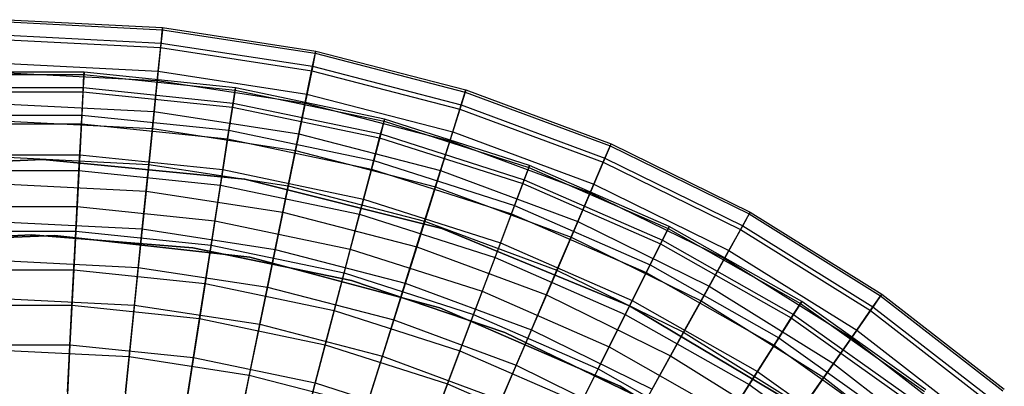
# Model space of a CAD drawing. Extents: x 0.1 to 16.1, y -7 to 7.
# Tile 106 of 108: x 8.1 to 10.1, y 2.3 to 3. Entities that reach past the tile are written whole.
import ezdxf

# ---------------------------------------------------------------- set-up
doc = ezdxf.new("R2010")
doc.units = 0
doc.header["$LTSCALE"] = 2.54
doc.layers.get('0').update_dxf_attribs({"color": 13, "linetype": 'CONTINUOUS'})

# ---------------------------------------------------------------- blocks, each defined once
blk = doc.blocks.new('DROPS_WOOD_C_PM_STL')
at = {"color": 0}
for p, q in [((8.08, 3.025, 5.1881), (8.386, 3.0095, 5.1881)), ((8.08, 3.025, 5.1881), (8.386, 3.0095, 5.1881)), ((8.08, 3.0206, 4.8891), (8.3856, 3.0051, 4.8891)), ((8.08, 3.0206, 4.8891), (8.3856, 3.0051, 4.8891)), ((8.3856, 3.0051, 4.8891), (8.382, 2.9701, 4.5921)), ((8.3856, 3.0051, 4.8891), (8.382, 2.9701, 4.5921)), ((8.3829, 2.9788, 5.5238), (8.386, 3.0095, 5.1881)), ((8.3829, 2.9788, 5.5238), (8.386, 3.0095, 5.1881)), ((8.386, 3.0095, 5.1881), (8.3856, 3.0051, 4.8891)), ((8.386, 3.0095, 5.1881), (8.3856, 3.0051, 4.8891)), ((8.3856, 3.0051, 4.8891), (8.688, 2.9588, 4.8891)), ((8.3856, 3.0051, 4.8891), (8.688, 2.9588, 4.8891)), ((8.386, 3.0095, 5.1881), (8.6889, 2.9631, 5.1881)), ((8.386, 3.0095, 5.1881), (8.6889, 2.9631, 5.1881)), ((8.08, 2.9942, 5.5238), (8.3829, 2.9788, 5.5238)), ((8.08, 2.9942, 5.5238), (8.3829, 2.9788, 5.5238)), ((8.08, 2.9854, 4.5921), (8.382, 2.9701, 4.5921)), ((8.08, 2.9854, 4.5921), (8.382, 2.9701, 4.5921)), ((8.382, 2.9701, 4.5921), (8.3754, 2.9048, 4.3004)), ((8.382, 2.9701, 4.5921), (8.3754, 2.9048, 4.3004)), ((8.3773, 2.9233, 5.8561), (8.3829, 2.9788, 5.5238)), ((8.3773, 2.9233, 5.8561), (8.3829, 2.9788, 5.5238)), ((8.382, 2.9701, 4.5921), (8.681, 2.9243, 4.5921)), ((8.382, 2.9701, 4.5921), (8.681, 2.9243, 4.5921)), ((8.3829, 2.9788, 5.5238), (8.6827, 2.9329, 5.5238)), ((8.3829, 2.9788, 5.5238), (8.6827, 2.9329, 5.5238)), ((8.6827, 2.9329, 5.5238), (8.6889, 2.9631, 5.1881)), ((8.6827, 2.9329, 5.5238), (8.6889, 2.9631, 5.1881)), ((8.6889, 2.9631, 5.1881), (8.688, 2.9588, 4.8891)), ((8.6889, 2.9631, 5.1881), (8.688, 2.9588, 4.8891)), ((8.6889, 2.9631, 5.1881), (8.9856, 2.8863, 5.1881)), ((8.6889, 2.9631, 5.1881), (8.9856, 2.8863, 5.1881)), ((8.688, 2.9588, 4.8891), (8.681, 2.9243, 4.5921)), ((8.688, 2.9588, 4.8891), (8.681, 2.9243, 4.5921)), ((8.688, 2.9588, 4.8891), (8.9843, 2.8821, 4.8891)), ((8.688, 2.9588, 4.8891), (8.9843, 2.8821, 4.8891)), ((8.2306, 2.9212, 5.1836), (7.9294, 2.9212, 5.1836)), ((8.2306, 2.9212, 5.1836), (7.9294, 2.9212, 5.1836)), ((8.08, 2.9384, 5.8561), (8.3773, 2.9233, 5.8561)), ((8.08, 2.9384, 5.8561), (8.3773, 2.9233, 5.8561)), ((8.2306, 2.9212, 5.1836), (8.229, 2.8911, 5.5117)), ((8.2306, 2.9212, 5.1836), (8.229, 2.8911, 5.5117)), ((8.2304, 2.9169, 4.8947), (8.2306, 2.9212, 5.1836)), ((8.2304, 2.9169, 4.8947), (8.2306, 2.9212, 5.1836)), ((8.5301, 2.8903, 5.1836), (8.2306, 2.9212, 5.1836)), ((8.5301, 2.8903, 5.1836), (8.2306, 2.9212, 5.1836)), ((8.3691, 2.8433, 6.1834), (8.3773, 2.9233, 5.8561)), ((8.3691, 2.8433, 6.1834), (8.3773, 2.9233, 5.8561)), ((8.3773, 2.9233, 5.8561), (8.6715, 2.8782, 5.8561)), ((8.3773, 2.9233, 5.8561), (8.6715, 2.8782, 5.8561)), ((8.681, 2.9243, 4.5921), (8.6677, 2.86, 4.3004)), ((8.681, 2.9243, 4.5921), (8.6677, 2.86, 4.3004)), ((8.6715, 2.8782, 5.8561), (8.6827, 2.9329, 5.5238)), ((8.6715, 2.8782, 5.8561), (8.6827, 2.9329, 5.5238)), ((8.681, 2.9243, 4.5921), (8.9737, 2.8485, 4.5921)), ((8.681, 2.9243, 4.5921), (8.9737, 2.8485, 4.5921)), ((8.6827, 2.9329, 5.5238), (8.9763, 2.8569, 5.5238)), ((8.6827, 2.9329, 5.5238), (8.9763, 2.8569, 5.5238)), ((7.9296, 2.9169, 4.8947), (8.2304, 2.9169, 4.8947)), ((7.9296, 2.9169, 4.8947), (8.2304, 2.9169, 4.8947)), ((8.08, 2.9198, 4.3004), (8.3754, 2.9048, 4.3004)), ((8.08, 2.9198, 4.3004), (8.3754, 2.9048, 4.3004)), ((8.2286, 2.8828, 4.6077), (8.2304, 2.9169, 4.8947)), ((8.2286, 2.8828, 4.6077), (8.2304, 2.9169, 4.8947)), ((8.2304, 2.9169, 4.8947), (8.5295, 2.886, 4.8947)), ((8.2304, 2.9169, 4.8947), (8.5295, 2.886, 4.8947)), ((8.3754, 2.9048, 4.3004), (8.3657, 2.8099, 4.0169)), ((8.3754, 2.9048, 4.3004), (8.3657, 2.8099, 4.0169)), ((8.3754, 2.9048, 4.3004), (8.6677, 2.86, 4.3004)), ((8.3754, 2.9048, 4.3004), (8.6677, 2.86, 4.3004)), ((7.931, 2.8911, 5.5117), (8.229, 2.8911, 5.5117)), ((7.931, 2.8911, 5.5117), (8.229, 2.8911, 5.5117)), ((7.9314, 2.8828, 4.6077), (8.2286, 2.8828, 4.6077)), ((7.9314, 2.8828, 4.6077), (8.2286, 2.8828, 4.6077)), ((8.2253, 2.8193, 4.3258), (8.2286, 2.8828, 4.6077)), ((8.2253, 2.8193, 4.3258), (8.2286, 2.8828, 4.6077)), ((8.229, 2.8911, 5.5117), (8.2262, 2.8366, 5.8366)), ((8.229, 2.8911, 5.5117), (8.2262, 2.8366, 5.8366)), ((8.2286, 2.8828, 4.6077), (8.5242, 2.8522, 4.6077)), ((8.2286, 2.8828, 4.6077), (8.5242, 2.8522, 4.6077)), ((8.229, 2.8911, 5.5117), (8.5255, 2.8604, 5.5117)), ((8.229, 2.8911, 5.5117), (8.5255, 2.8604, 5.5117)), ((8.5242, 2.8522, 4.6077), (8.5295, 2.886, 4.8947)), ((8.5242, 2.8522, 4.6077), (8.5295, 2.886, 4.8947)), ((8.5301, 2.8903, 5.1836), (8.5255, 2.8604, 5.5117)), ((8.5301, 2.8903, 5.1836), (8.5255, 2.8604, 5.5117)), ((8.5295, 2.886, 4.8947), (8.5301, 2.8903, 5.1836)), ((8.5295, 2.886, 4.8947), (8.5301, 2.8903, 5.1836)), ((8.5295, 2.886, 4.8947), (8.8238, 2.8245, 4.8947)), ((8.5295, 2.886, 4.8947), (8.8238, 2.8245, 4.8947)), ((8.8249, 2.8287, 5.1836), (8.5301, 2.8903, 5.1836)), ((8.8249, 2.8287, 5.1836), (8.5301, 2.8903, 5.1836)), ((8.9843, 2.8821, 4.8891), (8.9737, 2.8485, 4.5921)), ((8.9843, 2.8821, 4.8891), (8.9737, 2.8485, 4.5921)), ((8.9763, 2.8569, 5.5238), (8.9856, 2.8863, 5.1881)), ((8.9763, 2.8569, 5.5238), (8.9856, 2.8863, 5.1881)), ((8.9856, 2.8863, 5.1881), (8.9843, 2.8821, 4.8891)), ((8.9856, 2.8863, 5.1881), (8.9843, 2.8821, 4.8891)), ((8.9843, 2.8821, 4.8891), (9.2712, 2.7758, 4.8891)), ((8.9843, 2.8821, 4.8891), (9.2712, 2.7758, 4.8891)), ((8.9856, 2.8863, 5.1881), (9.2729, 2.7798, 5.1881)), ((8.9856, 2.8863, 5.1881), (9.2729, 2.7798, 5.1881)), ((8.6553, 2.7994, 6.1834), (8.6715, 2.8782, 5.8561)), ((8.6553, 2.7994, 6.1834), (8.6715, 2.8782, 5.8561)), ((8.6715, 2.8782, 5.8561), (8.9596, 2.8036, 5.8561)), ((8.6715, 2.8782, 5.8561), (8.9596, 2.8036, 5.8561)), ((8.08, 2.8579, 6.1834), (8.3691, 2.8433, 6.1834)), ((8.08, 2.8579, 6.1834), (8.3691, 2.8433, 6.1834)), ((8.3585, 2.7391, 6.5038), (8.3691, 2.8433, 6.1834)), ((8.3585, 2.7391, 6.5038), (8.3691, 2.8433, 6.1834)), ((8.3691, 2.8433, 6.1834), (8.6553, 2.7994, 6.1834)), ((8.3691, 2.8433, 6.1834), (8.6553, 2.7994, 6.1834)), ((8.5144, 2.7894, 4.3258), (8.5242, 2.8522, 4.6077)), ((8.5144, 2.7894, 4.3258), (8.5242, 2.8522, 4.6077)), ((8.5255, 2.8604, 5.5117), (8.5171, 2.8065, 5.8366)), ((8.5255, 2.8604, 5.5117), (8.5171, 2.8065, 5.8366)), ((8.5242, 2.8522, 4.6077), (8.8151, 2.7915, 4.6077)), ((8.5242, 2.8522, 4.6077), (8.8151, 2.7915, 4.6077)), ((8.5255, 2.8604, 5.5117), (8.8173, 2.7995, 5.5117)), ((8.5255, 2.8604, 5.5117), (8.8173, 2.7995, 5.5117)), ((8.6677, 2.86, 4.3004), (8.6485, 2.7666, 4.0169)), ((8.6677, 2.86, 4.3004), (8.6485, 2.7666, 4.0169)), ((8.6677, 2.86, 4.3004), (8.9541, 2.7859, 4.3004)), ((8.6677, 2.86, 4.3004), (8.9541, 2.7859, 4.3004)), ((8.9737, 2.8485, 4.5921), (8.9541, 2.7859, 4.3004)), ((8.9737, 2.8485, 4.5921), (8.9541, 2.7859, 4.3004)), ((8.9596, 2.8036, 5.8561), (8.9763, 2.8569, 5.5238)), ((8.9596, 2.8036, 5.8561), (8.9763, 2.8569, 5.5238)), ((8.9737, 2.8485, 4.5921), (9.2573, 2.7435, 4.5921)), ((8.9737, 2.8485, 4.5921), (9.2573, 2.7435, 4.5921)), ((8.9763, 2.8569, 5.5238), (9.2608, 2.7515, 5.5238)), ((8.9763, 2.8569, 5.5238), (9.2608, 2.7515, 5.5238)), ((7.9338, 2.8366, 5.8366), (8.2262, 2.8366, 5.8366)), ((7.9338, 2.8366, 5.8366), (8.2262, 2.8366, 5.8366)), ((8.08, 2.8244, 4.0169), (8.3657, 2.8099, 4.0169)), ((8.08, 2.8244, 4.0169), (8.3657, 2.8099, 4.0169)), ((8.2262, 2.8366, 5.8366), (8.2222, 2.758, 6.1565)), ((8.2262, 2.8366, 5.8366), (8.2222, 2.758, 6.1565)), ((8.2262, 2.8366, 5.8366), (8.5171, 2.8065, 5.8366)), ((8.2262, 2.8366, 5.8366), (8.5171, 2.8065, 5.8366)), ((8.8151, 2.7915, 4.6077), (8.8238, 2.8245, 4.8947)), ((8.8151, 2.7915, 4.6077), (8.8238, 2.8245, 4.8947)), ((8.8249, 2.8287, 5.1836), (8.8173, 2.7995, 5.5117)), ((8.8249, 2.8287, 5.1836), (8.8173, 2.7995, 5.5117)), ((8.8238, 2.8245, 4.8947), (8.8249, 2.8287, 5.1836)), ((8.8238, 2.8245, 4.8947), (8.8249, 2.8287, 5.1836)), ((8.8238, 2.8245, 4.8947), (9.1103, 2.733, 4.8947)), ((8.8238, 2.8245, 4.8947), (9.1103, 2.733, 4.8947)), ((9.1118, 2.7371, 5.1836), (8.8249, 2.8287, 5.1836)), ((9.1118, 2.7371, 5.1836), (8.8249, 2.8287, 5.1836)), ((7.9347, 2.8193, 4.3258), (8.2253, 2.8193, 4.3258)), ((7.9347, 2.8193, 4.3258), (8.2253, 2.8193, 4.3258)), ((8.2206, 2.7271, 4.052), (8.2253, 2.8193, 4.3258)), ((8.2206, 2.7271, 4.052), (8.2253, 2.8193, 4.3258)), ((8.2253, 2.8193, 4.3258), (8.5144, 2.7894, 4.3258)), ((8.2253, 2.8193, 4.3258), (8.5144, 2.7894, 4.3258)), ((8.3657, 2.8099, 4.0169), (8.3532, 2.6864, 3.7448)), ((8.3657, 2.8099, 4.0169), (8.3532, 2.6864, 3.7448)), ((8.3657, 2.8099, 4.0169), (8.6485, 2.7666, 4.0169)), ((8.3657, 2.8099, 4.0169), (8.6485, 2.7666, 4.0169)), ((8.5171, 2.8065, 5.8366), (8.505, 2.7287, 6.1565)), ((8.5171, 2.8065, 5.8366), (8.505, 2.7287, 6.1565)), ((8.5171, 2.8065, 5.8366), (8.8034, 2.7467, 5.8366)), ((8.5171, 2.8065, 5.8366), (8.8034, 2.7467, 5.8366)), ((8.5002, 2.6982, 4.052), (8.5144, 2.7894, 4.3258)), ((8.5002, 2.6982, 4.052), (8.5144, 2.7894, 4.3258)), ((8.5144, 2.7894, 4.3258), (8.799, 2.73, 4.3258)), ((8.5144, 2.7894, 4.3258), (8.799, 2.73, 4.3258)), ((8.6342, 2.6969, 6.5038), (8.6553, 2.7994, 6.1834)), ((8.6342, 2.6969, 6.5038), (8.6553, 2.7994, 6.1834)), ((8.6553, 2.7994, 6.1834), (8.9356, 2.7269, 6.1834)), ((8.6553, 2.7994, 6.1834), (8.9356, 2.7269, 6.1834)), ((8.799, 2.73, 4.3258), (8.8151, 2.7915, 4.6077)), ((8.799, 2.73, 4.3258), (8.8151, 2.7915, 4.6077)), ((8.8173, 2.7995, 5.5117), (8.8034, 2.7467, 5.8366)), ((8.8173, 2.7995, 5.5117), (8.8034, 2.7467, 5.8366)), ((8.8151, 2.7915, 4.6077), (9.0983, 2.7011, 4.6077)), ((8.8151, 2.7915, 4.6077), (9.0983, 2.7011, 4.6077)), ((8.8173, 2.7995, 5.5117), (9.1012, 2.7088, 5.5117)), ((8.8173, 2.7995, 5.5117), (9.1012, 2.7088, 5.5117)), ((8.9541, 2.7859, 4.3004), (8.9255, 2.6949, 4.0169)), ((8.9541, 2.7859, 4.3004), (8.9255, 2.6949, 4.0169)), ((8.9356, 2.7269, 6.1834), (8.9596, 2.8036, 5.8561)), ((8.9356, 2.7269, 6.1834), (8.9596, 2.8036, 5.8561)), ((8.9541, 2.7859, 4.3004), (9.2314, 2.6832, 4.3004)), ((8.9541, 2.7859, 4.3004), (9.2314, 2.6832, 4.3004)), ((8.9596, 2.8036, 5.8561), (9.2388, 2.7003, 5.8561)), ((8.9596, 2.8036, 5.8561), (9.2388, 2.7003, 5.8561)), ((8.6485, 2.7666, 4.0169), (8.6236, 2.645, 3.7448)), ((8.6485, 2.7666, 4.0169), (8.6236, 2.645, 3.7448)), ((8.6485, 2.7666, 4.0169), (8.9255, 2.6949, 4.0169)), ((8.6485, 2.7666, 4.0169), (8.9255, 2.6949, 4.0169)), ((9.2712, 2.7758, 4.8891), (9.2573, 2.7435, 4.5921)), ((9.2712, 2.7758, 4.8891), (9.2573, 2.7435, 4.5921)), ((9.2608, 2.7515, 5.5238), (9.2729, 2.7798, 5.1881)), ((9.2608, 2.7515, 5.5238), (9.2729, 2.7798, 5.1881)), ((9.2729, 2.7798, 5.1881), (9.2712, 2.7758, 4.8891)), ((9.2729, 2.7798, 5.1881), (9.2712, 2.7758, 4.8891)), ((9.2712, 2.7758, 4.8891), (9.5459, 2.6411, 4.8891)), ((9.2712, 2.7758, 4.8891), (9.5459, 2.6411, 4.8891)), ((9.2729, 2.7798, 5.1881), (9.548, 2.6449, 5.1881)), ((9.2729, 2.7798, 5.1881), (9.548, 2.6449, 5.1881)), ((7.7482, 2.7299, 213.1031), (8.1492, 2.7491, 213.1031)), ((8.1492, 2.7491, 220.7031), (7.7482, 2.7299, 220.7031)), ((7.7482, 2.7299, 213.1031), (8.1492, 2.7491, 213.1031)), ((8.1492, 2.7491, 220.7031), (7.7482, 2.7299, 220.7031)), ((7.9378, 2.758, 6.1565), (8.2222, 2.758, 6.1565)), ((7.9378, 2.758, 6.1565), (8.2222, 2.758, 6.1565)), ((8.08, 2.7533, 6.5038), (8.3585, 2.7391, 6.5038)), ((8.08, 2.7533, 6.5038), (8.3585, 2.7391, 6.5038)), ((8.1492, 2.7491, 213.1031), (8.5487, 2.7098, 213.1031)), ((8.5487, 2.7098, 220.7031), (8.1492, 2.7491, 220.7031)), ((8.1492, 2.7491, 213.1031), (8.5487, 2.7098, 213.1031)), ((8.1492, 2.7491, 213.1031), (8.1492, 2.7491, 220.7031)), ((8.5487, 2.7098, 220.7031), (8.1492, 2.7491, 220.7031)), ((8.1492, 2.7491, 213.1031), (8.1492, 2.7491, 220.7031)), ((8.2222, 2.758, 6.1565), (8.2169, 2.6558, 6.4696)), ((8.2222, 2.758, 6.1565), (8.2169, 2.6558, 6.4696)), ((8.2222, 2.758, 6.1565), (8.505, 2.7287, 6.1565)), ((8.2222, 2.758, 6.1565), (8.505, 2.7287, 6.1565)), ((8.8034, 2.7467, 5.8366), (8.7833, 2.6706, 6.1565)), ((8.8034, 2.7467, 5.8366), (8.7833, 2.6706, 6.1565)), ((8.8034, 2.7467, 5.8366), (9.0819, 2.6577, 5.8366)), ((8.8034, 2.7467, 5.8366), (9.0819, 2.6577, 5.8366)), ((9.2388, 2.7003, 5.8561), (9.2608, 2.7515, 5.5238)), ((9.2388, 2.7003, 5.8561), (9.2608, 2.7515, 5.5238)), ((9.2608, 2.7515, 5.5238), (9.5331, 2.618, 5.5238)), ((9.2608, 2.7515, 5.5238), (9.5331, 2.618, 5.5238)), ((7.9394, 2.7271, 4.052), (8.2206, 2.7271, 4.052)), ((7.9394, 2.7271, 4.052), (8.2206, 2.7271, 4.052)), ((8.2144, 2.6072, 3.7892), (8.2206, 2.7271, 4.052)), ((8.2144, 2.6072, 3.7892), (8.2206, 2.7271, 4.052)), ((8.2206, 2.7271, 4.052), (8.5002, 2.6982, 4.052)), ((8.2206, 2.7271, 4.052), (8.5002, 2.6982, 4.052)), ((8.3456, 2.6115, 6.8155), (8.3585, 2.7391, 6.5038)), ((8.3456, 2.6115, 6.8155), (8.3585, 2.7391, 6.5038)), ((8.3585, 2.7391, 6.5038), (8.6342, 2.6969, 6.5038)), ((8.3585, 2.7391, 6.5038), (8.6342, 2.6969, 6.5038)), ((8.505, 2.7287, 6.1565), (8.4892, 2.6276, 6.4696)), ((8.505, 2.7287, 6.1565), (8.4892, 2.6276, 6.4696)), ((8.505, 2.7287, 6.1565), (8.7833, 2.6706, 6.1565)), ((8.505, 2.7287, 6.1565), (8.7833, 2.6706, 6.1565)), ((8.7754, 2.6407, 4.052), (8.799, 2.73, 4.3258)), ((8.7754, 2.6407, 4.052), (8.799, 2.73, 4.3258)), ((8.799, 2.73, 4.3258), (9.0758, 2.6416, 4.3258)), ((8.799, 2.73, 4.3258), (9.0758, 2.6416, 4.3258)), ((8.9042, 2.627, 6.5038), (8.9356, 2.7269, 6.1834)), ((8.9042, 2.627, 6.5038), (8.9356, 2.7269, 6.1834)), ((8.9356, 2.7269, 6.1834), (9.207, 2.6263, 6.1834)), ((8.9356, 2.7269, 6.1834), (9.207, 2.6263, 6.1834)), ((9.0983, 2.7011, 4.6077), (9.1103, 2.733, 4.8947)), ((9.0983, 2.7011, 4.6077), (9.1103, 2.733, 4.8947)), ((9.1118, 2.7371, 5.1836), (9.1012, 2.7088, 5.5117)), ((9.1118, 2.7371, 5.1836), (9.1012, 2.7088, 5.5117)), ((9.1103, 2.733, 4.8947), (9.1118, 2.7371, 5.1836)), ((9.1103, 2.733, 4.8947), (9.1118, 2.7371, 5.1836)), ((9.1103, 2.733, 4.8947), (9.3859, 2.6126, 4.8947)), ((9.1103, 2.733, 4.8947), (9.3859, 2.6126, 4.8947)), ((9.3878, 2.6165, 5.1836), (9.1118, 2.7371, 5.1836)), ((9.3878, 2.6165, 5.1836), (9.1118, 2.7371, 5.1836)), ((9.2573, 2.7435, 4.5921), (9.2314, 2.6832, 4.3004)), ((9.2573, 2.7435, 4.5921), (9.2314, 2.6832, 4.3004)), ((9.2573, 2.7435, 4.5921), (9.5288, 2.6103, 4.5921)), ((9.2573, 2.7435, 4.5921), (9.5288, 2.6103, 4.5921)), ((8.5487, 2.7098, 213.1031), (8.9383, 2.6126, 213.1031)), ((8.9383, 2.6126, 220.7031), (8.5487, 2.7098, 220.7031)), ((8.5487, 2.7098, 213.1031), (8.9383, 2.6126, 213.1031)), ((8.5487, 2.7098, 213.1031), (8.5487, 2.7098, 220.7031)), ((8.9383, 2.6126, 220.7031), (8.5487, 2.7098, 220.7031)), ((8.5487, 2.7098, 213.1031), (8.5487, 2.7098, 220.7031)), ((9.1012, 2.7088, 5.5117), (9.0819, 2.6577, 5.8366)), ((9.1012, 2.7088, 5.5117), (9.0819, 2.6577, 5.8366)), ((9.1012, 2.7088, 5.5117), (9.3743, 2.5895, 5.5117)), ((9.1012, 2.7088, 5.5117), (9.3743, 2.5895, 5.5117)), ((8.08, 2.7003, 3.7448), (8.3532, 2.6864, 3.7448)), ((8.08, 2.7003, 3.7448), (8.3532, 2.6864, 3.7448)), ((8.4818, 2.5795, 3.7892), (8.5002, 2.6982, 4.052)), ((8.4818, 2.5795, 3.7892), (8.5002, 2.6982, 4.052)), ((8.5002, 2.6982, 4.052), (8.7754, 2.6407, 4.052)), ((8.5002, 2.6982, 4.052), (8.7754, 2.6407, 4.052)), ((8.6084, 2.5712, 6.8155), (8.6342, 2.6969, 6.5038)), ((8.6084, 2.5712, 6.8155), (8.6342, 2.6969, 6.5038)), ((8.6342, 2.6969, 6.5038), (8.9042, 2.627, 6.5038)), ((8.6342, 2.6969, 6.5038), (8.9042, 2.627, 6.5038)), ((8.9255, 2.6949, 4.0169), (8.8884, 2.5764, 3.7448)), ((8.9255, 2.6949, 4.0169), (8.8884, 2.5764, 3.7448)), ((8.9255, 2.6949, 4.0169), (9.1938, 2.5955, 4.0169)), ((8.9255, 2.6949, 4.0169), (9.1938, 2.5955, 4.0169)), ((9.0758, 2.6416, 4.3258), (9.0983, 2.7011, 4.6077)), ((9.0758, 2.6416, 4.3258), (9.0983, 2.7011, 4.6077)), ((9.0983, 2.7011, 4.6077), (9.3706, 2.5821, 4.6077)), ((9.0983, 2.7011, 4.6077), (9.3706, 2.5821, 4.6077)), ((9.207, 2.6263, 6.1834), (9.2388, 2.7003, 5.8561)), ((9.207, 2.6263, 6.1834), (9.2388, 2.7003, 5.8561)), ((9.2388, 2.7003, 5.8561), (9.506, 2.5692, 5.8561)), ((9.2388, 2.7003, 5.8561), (9.506, 2.5692, 5.8561)), ((8.3532, 2.6864, 3.7448), (8.3379, 2.5357, 3.487)), ((8.3532, 2.6864, 3.7448), (8.3379, 2.5357, 3.487)), ((8.3532, 2.6864, 3.7448), (8.6236, 2.645, 3.7448)), ((8.3532, 2.6864, 3.7448), (8.6236, 2.645, 3.7448)), ((8.7833, 2.6706, 6.1565), (8.7572, 2.5716, 6.4696)), ((8.7833, 2.6706, 6.1565), (8.7572, 2.5716, 6.4696)), ((8.7833, 2.6706, 6.1565), (9.0542, 2.5841, 6.1565)), ((8.7833, 2.6706, 6.1565), (9.0542, 2.5841, 6.1565)), ((9.2314, 2.6832, 4.3004), (9.1938, 2.5955, 4.0169)), ((9.2314, 2.6832, 4.3004), (9.1938, 2.5955, 4.0169)), ((9.2314, 2.6832, 4.3004), (9.497, 2.5529, 4.3004)), ((9.2314, 2.6832, 4.3004), (9.497, 2.5529, 4.3004)), ((7.9431, 2.6558, 6.4696), (8.2169, 2.6558, 6.4696)), ((7.9431, 2.6558, 6.4696), (8.2169, 2.6558, 6.4696)), ((8.2169, 2.6558, 6.4696), (8.2104, 2.5305, 6.7742)), ((8.2169, 2.6558, 6.4696), (8.2104, 2.5305, 6.7742)), ((8.2169, 2.6558, 6.4696), (8.4892, 2.6276, 6.4696)), ((8.2169, 2.6558, 6.4696), (8.4892, 2.6276, 6.4696)), ((9.0819, 2.6577, 5.8366), (9.0542, 2.5841, 6.1565)), ((9.0819, 2.6577, 5.8366), (9.0542, 2.5841, 6.1565)), ((9.0819, 2.6577, 5.8366), (9.3499, 2.5406, 5.8366)), ((9.0819, 2.6577, 5.8366), (9.3499, 2.5406, 5.8366)), ((8.6236, 2.645, 3.7448), (8.5931, 2.4966, 3.487)), ((8.6236, 2.645, 3.7448), (8.5931, 2.4966, 3.487)), ((8.6236, 2.645, 3.7448), (8.8884, 2.5764, 3.7448)), ((8.6236, 2.645, 3.7448), (8.8884, 2.5764, 3.7448)), ((8.7449, 2.5246, 3.7892), (8.7754, 2.6407, 4.052)), ((8.7449, 2.5246, 3.7892), (8.7754, 2.6407, 4.052)), ((8.7754, 2.6407, 4.052), (9.0433, 2.5552, 4.052)), ((8.7754, 2.6407, 4.052), (9.0433, 2.5552, 4.052)), ((9.0433, 2.5552, 4.052), (9.0758, 2.6416, 4.3258)), ((9.0433, 2.5552, 4.052), (9.0758, 2.6416, 4.3258)), ((9.0758, 2.6416, 4.3258), (9.3422, 2.5252, 4.3258)), ((9.0758, 2.6416, 4.3258), (9.3422, 2.5252, 4.3258)), ((9.5459, 2.6411, 4.8891), (9.5288, 2.6103, 4.5921)), ((9.5459, 2.6411, 4.8891), (9.5288, 2.6103, 4.5921)), ((9.5331, 2.618, 5.5238), (9.548, 2.6449, 5.1881)), ((9.5331, 2.618, 5.5238), (9.548, 2.6449, 5.1881)), ((9.548, 2.6449, 5.1881), (9.5459, 2.6411, 4.8891)), ((9.548, 2.6449, 5.1881), (9.5459, 2.6411, 4.8891)), ((9.5459, 2.6411, 4.8891), (9.8056, 2.4792, 4.8891)), ((9.5459, 2.6411, 4.8891), (9.8056, 2.4792, 4.8891)), ((9.548, 2.6449, 5.1881), (9.8081, 2.4828, 5.1881)), ((9.548, 2.6449, 5.1881), (9.8081, 2.4828, 5.1881)), ((8.08, 2.625, 6.8155), (8.3456, 2.6115, 6.8155)), ((8.08, 2.625, 6.8155), (8.3456, 2.6115, 6.8155)), ((8.3303, 2.461, 7.1167), (8.3456, 2.6115, 6.8155)), ((8.3303, 2.461, 7.1167), (8.3456, 2.6115, 6.8155)), ((8.3456, 2.6115, 6.8155), (8.6084, 2.5712, 6.8155)), ((8.3456, 2.6115, 6.8155), (8.6084, 2.5712, 6.8155)), ((8.4892, 2.6276, 6.4696), (8.4699, 2.5037, 6.7742)), ((8.4892, 2.6276, 6.4696), (8.4699, 2.5037, 6.7742)), ((8.4892, 2.6276, 6.4696), (8.7572, 2.5716, 6.4696)), ((8.4892, 2.6276, 6.4696), (8.7572, 2.5716, 6.4696)), ((8.8658, 2.5046, 6.8155), (8.9042, 2.627, 6.5038)), ((8.8658, 2.5046, 6.8155), (8.9042, 2.627, 6.5038)), ((8.9042, 2.627, 6.5038), (9.1658, 2.5301, 6.5038)), ((8.9042, 2.627, 6.5038), (9.1658, 2.5301, 6.5038)), ((8.9383, 2.6126, 213.1031), (9.3095, 2.4598, 213.1031)), ((9.3095, 2.4598, 220.7031), (8.9383, 2.6126, 220.7031)), ((8.9383, 2.6126, 213.1031), (9.3095, 2.4598, 213.1031)), ((8.9383, 2.6126, 213.1031), (8.9383, 2.6126, 220.7031)), ((9.3095, 2.4598, 220.7031), (8.9383, 2.6126, 220.7031)), ((8.9383, 2.6126, 213.1031), (8.9383, 2.6126, 220.7031)), ((9.1658, 2.5301, 6.5038), (9.207, 2.6263, 6.1834)), ((9.1658, 2.5301, 6.5038), (9.207, 2.6263, 6.1834)), ((9.207, 2.6263, 6.1834), (9.467, 2.4988, 6.1834)), ((9.207, 2.6263, 6.1834), (9.467, 2.4988, 6.1834)), ((9.3706, 2.5821, 4.6077), (9.3859, 2.6126, 4.8947)), ((9.3706, 2.5821, 4.6077), (9.3859, 2.6126, 4.8947)), ((9.3878, 2.6165, 5.1836), (9.3743, 2.5895, 5.5117)), ((9.3878, 2.6165, 5.1836), (9.3743, 2.5895, 5.5117)), ((9.3859, 2.6126, 4.8947), (9.3878, 2.6165, 5.1836)), ((9.3859, 2.6126, 4.8947), (9.3878, 2.6165, 5.1836)), ((9.3859, 2.6126, 4.8947), (9.6476, 2.4645, 4.8947)), ((9.3859, 2.6126, 4.8947), (9.6476, 2.4645, 4.8947)), ((9.6499, 2.4681, 5.1836), (9.3878, 2.6165, 5.1836)), ((9.6499, 2.4681, 5.1836), (9.3878, 2.6165, 5.1836)), ((9.5288, 2.6103, 4.5921), (9.497, 2.5529, 4.3004)), ((9.5288, 2.6103, 4.5921), (9.497, 2.5529, 4.3004)), ((9.506, 2.5692, 5.8561), (9.5331, 2.618, 5.5238)), ((9.506, 2.5692, 5.8561), (9.5331, 2.618, 5.5238)), ((9.5288, 2.6103, 4.5921), (9.7855, 2.4503, 4.5921)), ((9.5288, 2.6103, 4.5921), (9.7855, 2.4503, 4.5921)), ((9.5331, 2.618, 5.5238), (9.7905, 2.4575, 5.5238)), ((9.5331, 2.618, 5.5238), (9.7905, 2.4575, 5.5238)), ((8.1726, 2.5984, 213.1031), (7.7843, 2.5831, 213.1031)), ((7.7843, 2.5831, 220.7031), (8.1726, 2.5984, 220.7031)), ((7.7843, 2.5831, 220.7031), (8.1726, 2.5984, 220.7031)), ((8.1726, 2.5984, 213.1031), (7.7843, 2.5831, 213.1031)), ((8.1268, 2.5996, 213.3831), (7.807, 2.5856, 213.3831)), ((7.807, 2.5856, 213.3031), (8.1268, 2.5996, 213.3031)), ((8.1268, 2.5996, 213.3831), (7.807, 2.5856, 213.3831)), ((7.807, 2.5856, 213.3031), (8.1268, 2.5996, 213.3031)), ((8.1268, 2.5996, 220.7031), (7.807, 2.5856, 220.7031)), ((7.9456, 2.6072, 3.7892), (8.2144, 2.6072, 3.7892)), ((7.9456, 2.6072, 3.7892), (8.2144, 2.6072, 3.7892)), ((8.4459, 2.5741, 213.3831), (8.1268, 2.5996, 213.3831)), ((8.1268, 2.5996, 213.3031), (8.4459, 2.5741, 213.3031)), ((8.1268, 2.5996, 213.3831), (8.1268, 2.5996, 213.3031)), ((8.4459, 2.5741, 213.3831), (8.1268, 2.5996, 213.3831)), ((8.1268, 2.5996, 213.3031), (8.4459, 2.5741, 213.3031)), ((8.1268, 2.5996, 213.3831), (8.1268, 2.5996, 213.3031)), ((8.4459, 2.5741, 220.7031), (8.1268, 2.5996, 220.7031)), ((8.5588, 2.5555, 213.1031), (8.1726, 2.5984, 213.1031)), ((8.1726, 2.5984, 220.7031), (8.5588, 2.5555, 220.7031)), ((8.1726, 2.5984, 220.7031), (8.5588, 2.5555, 220.7031)), ((8.1726, 2.5984, 220.7031), (8.1726, 2.5984, 213.1031)), ((8.5588, 2.5555, 213.1031), (8.1726, 2.5984, 213.1031)), ((8.1726, 2.5984, 220.7031), (8.1726, 2.5984, 213.1031)), ((8.2068, 2.4608, 3.5402), (8.2144, 2.6072, 3.7892)), ((8.2068, 2.4608, 3.5402), (8.2144, 2.6072, 3.7892)), ((8.2144, 2.6072, 3.7892), (8.4818, 2.5795, 3.7892)), ((8.2144, 2.6072, 3.7892), (8.4818, 2.5795, 3.7892)), ((9.1938, 2.5955, 4.0169), (9.1449, 2.4814, 3.7448)), ((9.1938, 2.5955, 4.0169), (9.1449, 2.4814, 3.7448)), ((9.1938, 2.5955, 4.0169), (9.4507, 2.4695, 4.0169)), ((9.1938, 2.5955, 4.0169), (9.4507, 2.4695, 4.0169)), ((8.7595, 2.5096, 213.3831), (8.4459, 2.5741, 213.3831)), ((8.4459, 2.5741, 213.3031), (8.7595, 2.5096, 213.3031)), ((8.4459, 2.5741, 213.3831), (8.4459, 2.5741, 213.3031)), ((8.7595, 2.5096, 213.3831), (8.4459, 2.5741, 213.3831)), ((8.4459, 2.5741, 213.3031), (8.7595, 2.5096, 213.3031)), ((8.4459, 2.5741, 213.3831), (8.4459, 2.5741, 213.3031)), ((8.7595, 2.5096, 220.7031), (8.4459, 2.5741, 220.7031)), ((8.4592, 2.4347, 3.5402), (8.4818, 2.5795, 3.7892)), ((8.4592, 2.4347, 3.5402), (8.4818, 2.5795, 3.7892)), ((8.4818, 2.5795, 3.7892), (8.7449, 2.5246, 3.7892)), ((8.4818, 2.5795, 3.7892), (8.7449, 2.5246, 3.7892)), ((8.578, 2.4231, 7.1167), (8.6084, 2.5712, 6.8155)), ((8.578, 2.4231, 7.1167), (8.6084, 2.5712, 6.8155)), ((8.6084, 2.5712, 6.8155), (8.8658, 2.5046, 6.8155)), ((8.6084, 2.5712, 6.8155), (8.8658, 2.5046, 6.8155)), ((8.7572, 2.5716, 6.4696), (8.7253, 2.4503, 6.7742)), ((8.7572, 2.5716, 6.4696), (8.7253, 2.4503, 6.7742)), ((8.7572, 2.5716, 6.4696), (9.0181, 2.4883, 6.4696)), ((8.7572, 2.5716, 6.4696), (9.0181, 2.4883, 6.4696)), ((8.8884, 2.5764, 3.7448), (8.843, 2.4319, 3.487)), ((8.8884, 2.5764, 3.7448), (8.843, 2.4319, 3.487)), ((8.8884, 2.5764, 3.7448), (9.1449, 2.4814, 3.7448)), ((8.8884, 2.5764, 3.7448), (9.1449, 2.4814, 3.7448)), ((9.0542, 2.5841, 6.1565), (9.0181, 2.4883, 6.4696)), ((9.0542, 2.5841, 6.1565), (9.0181, 2.4883, 6.4696)), ((9.0542, 2.5841, 6.1565), (9.3147, 2.4703, 6.1565)), ((9.0542, 2.5841, 6.1565), (9.3147, 2.4703, 6.1565)), ((9.3422, 2.5252, 4.3258), (9.3706, 2.5821, 4.6077)), ((9.3422, 2.5252, 4.3258), (9.3706, 2.5821, 4.6077)), ((9.3743, 2.5895, 5.5117), (9.3499, 2.5406, 5.8366)), ((9.3743, 2.5895, 5.5117), (9.3499, 2.5406, 5.8366)), ((9.3706, 2.5821, 4.6077), (9.6292, 2.4357, 4.6077)), ((9.3706, 2.5821, 4.6077), (9.6292, 2.4357, 4.6077)), ((9.3743, 2.5895, 5.5117), (9.6337, 2.4427, 5.5117)), ((9.3743, 2.5895, 5.5117), (9.6337, 2.4427, 5.5117)), ((8.9343, 2.4556, 213.1031), (8.5588, 2.5555, 213.1031)), ((8.5588, 2.5555, 220.7031), (8.9343, 2.4556, 220.7031)), ((8.5588, 2.5555, 220.7031), (8.9343, 2.4556, 220.7031)), ((8.5588, 2.5555, 220.7031), (8.5588, 2.5555, 213.1031)), ((8.9343, 2.4556, 213.1031), (8.5588, 2.5555, 213.1031)), ((8.5588, 2.5555, 220.7031), (8.5588, 2.5555, 213.1031)), ((9.0009, 2.4428, 3.7892), (9.0433, 2.5552, 4.052)), ((9.0009, 2.4428, 3.7892), (9.0433, 2.5552, 4.052)), ((9.0433, 2.5552, 4.052), (9.3009, 2.4426, 4.052)), ((9.0433, 2.5552, 4.052), (9.3009, 2.4426, 4.052)), ((9.497, 2.5529, 4.3004), (9.4507, 2.4695, 4.0169)), ((9.497, 2.5529, 4.3004), (9.4507, 2.4695, 4.0169)), ((9.467, 2.4988, 6.1834), (9.506, 2.5692, 5.8561)), ((9.467, 2.4988, 6.1834), (9.506, 2.5692, 5.8561)), ((9.497, 2.5529, 4.3004), (9.748, 2.3964, 4.3004)), ((9.497, 2.5529, 4.3004), (9.748, 2.3964, 4.3004)), ((9.506, 2.5692, 5.8561), (9.7586, 2.4117, 5.8561)), ((9.506, 2.5692, 5.8561), (9.7586, 2.4117, 5.8561)), ((8.08, 2.5488, 3.487), (8.3379, 2.5357, 3.487)), ((8.08, 2.5488, 3.487), (8.3379, 2.5357, 3.487)), ((8.3379, 2.5357, 3.487), (8.3199, 2.3593, 3.2461)), ((8.3379, 2.5357, 3.487), (8.3199, 2.3593, 3.2461)), ((8.3379, 2.5357, 3.487), (8.5931, 2.4966, 3.487)), ((8.3379, 2.5357, 3.487), (8.5931, 2.4966, 3.487)), ((9.3499, 2.5406, 5.8366), (9.3147, 2.4703, 6.1565)), ((9.3499, 2.5406, 5.8366), (9.3147, 2.4703, 6.1565)), ((9.3499, 2.5406, 5.8366), (9.6044, 2.3966, 5.8366)), ((9.3499, 2.5406, 5.8366), (9.6044, 2.3966, 5.8366)), ((7.9496, 2.5305, 6.7742), (8.2104, 2.5305, 6.7742)), ((7.9496, 2.5305, 6.7742), (8.2104, 2.5305, 6.7742)), ((8.2104, 2.5305, 6.7742), (8.2028, 2.3828, 7.0687)), ((8.2104, 2.5305, 6.7742), (8.2028, 2.3828, 7.0687)), ((8.2104, 2.5305, 6.7742), (8.4699, 2.5037, 6.7742)), ((8.2104, 2.5305, 6.7742), (8.4699, 2.5037, 6.7742)), ((8.7075, 2.3828, 3.5402), (8.7449, 2.5246, 3.7892)), ((8.7075, 2.3828, 3.5402), (8.7449, 2.5246, 3.7892)), ((8.7449, 2.5246, 3.7892), (9.0009, 2.4428, 3.7892)), ((8.7449, 2.5246, 3.7892), (9.0009, 2.4428, 3.7892)), ((9.1152, 2.4122, 6.8155), (9.1658, 2.5301, 6.5038)), ((9.1152, 2.4122, 6.8155), (9.1658, 2.5301, 6.5038)), ((9.1658, 2.5301, 6.5038), (9.4162, 2.4073, 6.5038)), ((9.1658, 2.5301, 6.5038), (9.4162, 2.4073, 6.5038)), ((9.3009, 2.4426, 4.052), (9.3422, 2.5252, 4.3258)), ((9.3009, 2.4426, 4.052), (9.3422, 2.5252, 4.3258)), ((9.3422, 2.5252, 4.3258), (9.5951, 2.382, 4.3258)), ((9.3422, 2.5252, 4.3258), (9.5951, 2.382, 4.3258)), ((8.4699, 2.5037, 6.7742), (8.4472, 2.3576, 7.0687)), ((8.4699, 2.5037, 6.7742), (8.4472, 2.3576, 7.0687)), ((8.4699, 2.5037, 6.7742), (8.7253, 2.4503, 6.7742)), ((8.4699, 2.5037, 6.7742), (8.7253, 2.4503, 6.7742)), ((8.5931, 2.4966, 3.487), (8.5574, 2.3229, 3.2461)), ((8.5931, 2.4966, 3.487), (8.5574, 2.3229, 3.2461)), ((8.5931, 2.4966, 3.487), (8.843, 2.4319, 3.487)), ((8.5931, 2.4966, 3.487), (8.843, 2.4319, 3.487)), ((9.0627, 2.4071, 213.3831), (8.7595, 2.5096, 213.3831)), ((8.7595, 2.5096, 213.3031), (9.0627, 2.4071, 213.3031)), ((8.7595, 2.5096, 213.3831), (8.7595, 2.5096, 213.3031)), ((9.0627, 2.4071, 213.3831), (8.7595, 2.5096, 213.3831)), ((8.7595, 2.5096, 213.3031), (9.0627, 2.4071, 213.3031)), ((8.7595, 2.5096, 213.3831), (8.7595, 2.5096, 213.3031)), ((9.0627, 2.4071, 220.7031), (8.7595, 2.5096, 220.7031)), ((8.8205, 2.3603, 7.1167), (8.8658, 2.5046, 6.8155)), ((8.8205, 2.3603, 7.1167), (8.8658, 2.5046, 6.8155)), ((8.8658, 2.5046, 6.8155), (9.1152, 2.4122, 6.8155)), ((8.8658, 2.5046, 6.8155), (9.1152, 2.4122, 6.8155)), ((9.4162, 2.4073, 6.5038), (9.467, 2.4988, 6.1834)), ((9.4162, 2.4073, 6.5038), (9.467, 2.4988, 6.1834)), ((9.467, 2.4988, 6.1834), (9.7126, 2.3457, 6.1834)), ((9.467, 2.4988, 6.1834), (9.7126, 2.3457, 6.1834)), ((8.08, 2.4737, 7.1167), (8.3303, 2.461, 7.1167)), ((8.08, 2.4737, 7.1167), (8.3303, 2.461, 7.1167)), ((9.0181, 2.4883, 6.4696), (8.9738, 2.371, 6.7742)), ((9.0181, 2.4883, 6.4696), (8.9738, 2.371, 6.7742)), ((9.0181, 2.4883, 6.4696), (9.2689, 2.3787, 6.4696)), ((9.0181, 2.4883, 6.4696), (9.2689, 2.3787, 6.4696)), ((9.1449, 2.4814, 3.7448), (9.0851, 2.3422, 3.487)), ((9.1449, 2.4814, 3.7448), (9.0851, 2.3422, 3.487)), ((9.1449, 2.4814, 3.7448), (9.3905, 2.361, 3.7448)), ((9.1449, 2.4814, 3.7448), (9.3905, 2.361, 3.7448)), ((9.8056, 2.4792, 4.8891), (9.7855, 2.4503, 4.5921)), ((9.8056, 2.4792, 4.8891), (9.7855, 2.4503, 4.5921)), ((9.7905, 2.4575, 5.5238), (9.8081, 2.4828, 5.1881)), ((9.7905, 2.4575, 5.5238), (9.8081, 2.4828, 5.1881)), ((9.8081, 2.4828, 5.1881), (9.8056, 2.4792, 4.8891)), ((9.8081, 2.4828, 5.1881), (9.8056, 2.4792, 4.8891)), ((9.8056, 2.4792, 4.8891), (10.0475, 2.2919, 4.8891)), ((9.8056, 2.4792, 4.8891), (10.0475, 2.2919, 4.8891)), ((9.8081, 2.4828, 5.1881), (10.0504, 2.2952, 5.1881)), ((9.8081, 2.4828, 5.1881), (10.0504, 2.2952, 5.1881)), ((7.9532, 2.4608, 3.5402), (8.2068, 2.4608, 3.5402)), ((7.9532, 2.4608, 3.5402), (8.2068, 2.4608, 3.5402)), ((8.198, 2.2895, 3.3076), (8.2068, 2.4608, 3.5402)), ((8.198, 2.2895, 3.3076), (8.2068, 2.4608, 3.5402)), ((8.2068, 2.4608, 3.5402), (8.4592, 2.4347, 3.5402)), ((8.2068, 2.4608, 3.5402), (8.4592, 2.4347, 3.5402)), ((8.3127, 2.2886, 7.4057), (8.3303, 2.461, 7.1167)), ((8.3127, 2.2886, 7.4057), (8.3303, 2.461, 7.1167)), ((8.3303, 2.461, 7.1167), (8.578, 2.4231, 7.1167)), ((8.3303, 2.461, 7.1167), (8.578, 2.4231, 7.1167)), ((9.2908, 2.3009, 213.1031), (8.9343, 2.4556, 213.1031)), ((8.9343, 2.4556, 220.7031), (9.2908, 2.3009, 220.7031)), ((8.9343, 2.4556, 220.7031), (9.2908, 2.3009, 220.7031)), ((8.9343, 2.4556, 220.7031), (8.9343, 2.4556, 213.1031)), ((9.2908, 2.3009, 213.1031), (8.9343, 2.4556, 213.1031)), ((8.9343, 2.4556, 220.7031), (8.9343, 2.4556, 213.1031)), ((9.3147, 2.4703, 6.1565), (9.2689, 2.3787, 6.4696)), ((9.3147, 2.4703, 6.1565), (9.2689, 2.3787, 6.4696)), ((9.3095, 2.4598, 213.1031), (9.6546, 2.2546, 213.1031)), ((9.6546, 2.2546, 220.7031), (9.3095, 2.4598, 220.7031)), ((9.3095, 2.4598, 213.1031), (9.6546, 2.2546, 213.1031)), ((9.3095, 2.4598, 213.1031), (9.3095, 2.4598, 220.7031)), ((9.6546, 2.2546, 220.7031), (9.3095, 2.4598, 220.7031)), ((9.3095, 2.4598, 213.1031), (9.3095, 2.4598, 220.7031)), ((9.3147, 2.4703, 6.1565), (9.5622, 2.3302, 6.1565)), ((9.3147, 2.4703, 6.1565), (9.5622, 2.3302, 6.1565)), ((9.4507, 2.4695, 4.0169), (9.3905, 2.361, 3.7448)), ((9.4507, 2.4695, 4.0169), (9.3905, 2.361, 3.7448)), ((9.4507, 2.4695, 4.0169), (9.6935, 2.3182, 4.0169)), ((9.4507, 2.4695, 4.0169), (9.6935, 2.3182, 4.0169)), ((9.6292, 2.4357, 4.6077), (9.6476, 2.4645, 4.8947)), ((9.6292, 2.4357, 4.6077), (9.6476, 2.4645, 4.8947)), ((9.6499, 2.4681, 5.1836), (9.6337, 2.4427, 5.5117)), ((9.6499, 2.4681, 5.1836), (9.6337, 2.4427, 5.5117)), ((9.6476, 2.4645, 4.8947), (9.6499, 2.4681, 5.1836)), ((9.6476, 2.4645, 4.8947), (9.6499, 2.4681, 5.1836)), ((9.6476, 2.4645, 4.8947), (9.8927, 2.2902, 4.8947)), ((9.6476, 2.4645, 4.8947), (9.8927, 2.2902, 4.8947)), ((9.8953, 2.2936, 5.1836), (9.6499, 2.4681, 5.1836)), ((9.8953, 2.2936, 5.1836), (9.6499, 2.4681, 5.1836)), ((9.7586, 2.4117, 5.8561), (9.7905, 2.4575, 5.5238)), ((9.7586, 2.4117, 5.8561), (9.7905, 2.4575, 5.5238)), ((9.7905, 2.4575, 5.5238), (10.0303, 2.2719, 5.5238)), ((9.7905, 2.4575, 5.5238), (10.0303, 2.2719, 5.5238)), ((8.4328, 2.2652, 3.3076), (8.4592, 2.4347, 3.5402)), ((8.4328, 2.2652, 3.3076), (8.4592, 2.4347, 3.5402)), ((8.4592, 2.4347, 3.5402), (8.7075, 2.3828, 3.5402)), ((8.4592, 2.4347, 3.5402), (8.7075, 2.3828, 3.5402)), ((8.7253, 2.4503, 6.7742), (8.6876, 2.3073, 7.0687)), ((8.7253, 2.4503, 6.7742), (8.6876, 2.3073, 7.0687)), ((8.7253, 2.4503, 6.7742), (8.9738, 2.371, 6.7742)), ((8.7253, 2.4503, 6.7742), (8.9738, 2.371, 6.7742)), ((8.9492, 2.3057, 3.5402), (9.0009, 2.4428, 3.7892)), ((8.9492, 2.3057, 3.5402), (9.0009, 2.4428, 3.7892)), ((9.0009, 2.4428, 3.7892), (9.2472, 2.3352, 3.7892)), ((9.0009, 2.4428, 3.7892), (9.2472, 2.3352, 3.7892)), ((9.2472, 2.3352, 3.7892), (9.3009, 2.4426, 4.052)), ((9.2472, 2.3352, 3.7892), (9.3009, 2.4426, 4.052)), ((9.3009, 2.4426, 4.052), (9.5456, 2.3041, 4.052)), ((9.3009, 2.4426, 4.052), (9.5456, 2.3041, 4.052)), ((9.5951, 2.382, 4.3258), (9.6292, 2.4357, 4.6077)), ((9.5951, 2.382, 4.3258), (9.6292, 2.4357, 4.6077)), ((9.6337, 2.4427, 5.5117), (9.6044, 2.3966, 5.8366)), ((9.6337, 2.4427, 5.5117), (9.6044, 2.3966, 5.8366)), ((9.6292, 2.4357, 4.6077), (9.8715, 2.2635, 4.6077)), ((9.6292, 2.4357, 4.6077), (9.8715, 2.2635, 4.6077)), ((9.6337, 2.4427, 5.5117), (9.8766, 2.27, 5.5117)), ((9.6337, 2.4427, 5.5117), (9.8766, 2.27, 5.5117)), ((9.7855, 2.4503, 4.5921), (9.748, 2.3964, 4.3004)), ((9.7855, 2.4503, 4.5921), (9.748, 2.3964, 4.3004)), ((9.7855, 2.4503, 4.5921), (10.0246, 2.2652, 4.5921)), ((9.7855, 2.4503, 4.5921), (10.0246, 2.2652, 4.5921)), ((8.5431, 2.2533, 7.4057), (8.578, 2.4231, 7.1167)), ((8.5431, 2.2533, 7.4057), (8.578, 2.4231, 7.1167)), ((8.578, 2.4231, 7.1167), (8.8205, 2.3603, 7.1167)), ((8.578, 2.4231, 7.1167), (8.8205, 2.3603, 7.1167)), ((8.843, 2.4319, 3.487), (8.7899, 2.2627, 3.2461)), ((8.843, 2.4319, 3.487), (8.7899, 2.2627, 3.2461)), ((8.843, 2.4319, 3.487), (9.0851, 2.3422, 3.487)), ((8.843, 2.4319, 3.487), (9.0851, 2.3422, 3.487)), ((9.0555, 2.2732, 7.1167), (9.1152, 2.4122, 6.8155)), ((9.0555, 2.2732, 7.1167), (9.1152, 2.4122, 6.8155)), ((9.3511, 2.2681, 213.3831), (9.0627, 2.4071, 213.3831)), ((9.0627, 2.4071, 213.3031), (9.3511, 2.2681, 213.3031)), ((9.0627, 2.4071, 213.3831), (9.0627, 2.4071, 213.3031)), ((9.3511, 2.2681, 213.3831), (9.0627, 2.4071, 213.3831)), ((9.0627, 2.4071, 213.3031), (9.3511, 2.2681, 213.3031)), ((9.0627, 2.4071, 213.3831), (9.0627, 2.4071, 213.3031)), ((9.3511, 2.2681, 220.7031), (9.0627, 2.4071, 220.7031)), ((9.1152, 2.4122, 6.8155), (9.3539, 2.2951, 6.8155)), ((9.1152, 2.4122, 6.8155), (9.3539, 2.2951, 6.8155)), ((9.3539, 2.2951, 6.8155), (9.4162, 2.4073, 6.5038)), ((9.3539, 2.2951, 6.8155), (9.4162, 2.4073, 6.5038)), ((9.4162, 2.4073, 6.5038), (9.6529, 2.2598, 6.5038)), ((9.4162, 2.4073, 6.5038), (9.6529, 2.2598, 6.5038)), ((9.6044, 2.3966, 5.8366), (9.5622, 2.3302, 6.1565)), ((9.6044, 2.3966, 5.8366), (9.5622, 2.3302, 6.1565)), ((9.6044, 2.3966, 5.8366), (9.8427, 2.2272, 5.8366)), ((9.6044, 2.3966, 5.8366), (9.8427, 2.2272, 5.8366)), ((9.748, 2.3964, 4.3004), (9.6935, 2.3182, 4.0169)), ((9.748, 2.3964, 4.3004), (9.6935, 2.3182, 4.0169)), ((9.7126, 2.3457, 6.1834), (9.7586, 2.4117, 5.8561)), ((9.7126, 2.3457, 6.1834), (9.7586, 2.4117, 5.8561)), ((9.748, 2.3964, 4.3004), (9.9819, 2.2154, 4.3004)), ((9.748, 2.3964, 4.3004), (9.9819, 2.2154, 4.3004)), ((9.7586, 2.4117, 5.8561), (9.994, 2.2295, 5.8561)), ((9.7586, 2.4117, 5.8561), (9.994, 2.2295, 5.8561)), ((7.9572, 2.3828, 7.0687), (8.2028, 2.3828, 7.0687)), ((7.9572, 2.3828, 7.0687), (8.2028, 2.3828, 7.0687)), ((8.2028, 2.3828, 7.0687), (8.1941, 2.2136, 7.3512)), ((8.2028, 2.3828, 7.0687), (8.1941, 2.2136, 7.3512)), ((8.2028, 2.3828, 7.0687), (8.4472, 2.3576, 7.0687)), ((8.2028, 2.3828, 7.0687), (8.4472, 2.3576, 7.0687)), ((8.6638, 2.217, 3.3076), (8.7075, 2.3828, 3.5402)), ((8.6638, 2.217, 3.3076), (8.7075, 2.3828, 3.5402)), ((8.7075, 2.3828, 3.5402), (8.9492, 2.3057, 3.5402)), ((8.7075, 2.3828, 3.5402), (8.9492, 2.3057, 3.5402)), ((9.2689, 2.3787, 6.4696), (9.2129, 2.2665, 6.7742)), ((9.2689, 2.3787, 6.4696), (9.2129, 2.2665, 6.7742)), ((9.2689, 2.3787, 6.4696), (9.5072, 2.2438, 6.4696)), ((9.2689, 2.3787, 6.4696), (9.5072, 2.2438, 6.4696)), ((9.5456, 2.3041, 4.052), (9.5951, 2.382, 4.3258)), ((9.5456, 2.3041, 4.052), (9.5951, 2.382, 4.3258)), ((9.5951, 2.382, 4.3258), (9.832, 2.2136, 4.3258)), ((9.5951, 2.382, 4.3258), (9.832, 2.2136, 4.3258)), ((8.08, 2.3715, 3.2461), (8.3199, 2.3593, 3.2461)), ((8.08, 2.3715, 3.2461), (8.3199, 2.3593, 3.2461)), ((8.3199, 2.3593, 3.2461), (8.2996, 2.1592, 3.0249)), ((8.3199, 2.3593, 3.2461), (8.2996, 2.1592, 3.0249)), ((8.3199, 2.3593, 3.2461), (8.5574, 2.3229, 3.2461)), ((8.3199, 2.3593, 3.2461), (8.5574, 2.3229, 3.2461)), ((8.4472, 2.3576, 7.0687), (8.4211, 2.1902, 7.3512)), ((8.4472, 2.3576, 7.0687), (8.4211, 2.1902, 7.3512)), ((8.4472, 2.3576, 7.0687), (8.6876, 2.3073, 7.0687)), ((8.4472, 2.3576, 7.0687), (8.6876, 2.3073, 7.0687)), ((8.7687, 2.1949, 7.4057), (8.8205, 2.3603, 7.1167)), ((8.7687, 2.1949, 7.4057), (8.8205, 2.3603, 7.1167)), ((8.8205, 2.3603, 7.1167), (9.0555, 2.2732, 7.1167)), ((8.8205, 2.3603, 7.1167), (9.0555, 2.2732, 7.1167)), ((8.9738, 2.371, 6.7742), (8.9217, 2.2326, 7.0687)), ((8.9738, 2.371, 6.7742), (8.9217, 2.2326, 7.0687)), ((8.9738, 2.371, 6.7742), (9.2129, 2.2665, 6.7742)), ((8.9738, 2.371, 6.7742), (9.2129, 2.2665, 6.7742)), ((9.3905, 2.361, 3.7448), (9.3169, 2.2285, 3.487)), ((9.3905, 2.361, 3.7448), (9.3169, 2.2285, 3.487)), ((9.3905, 2.361, 3.7448), (9.6226, 2.2163, 3.7448)), ((9.3905, 2.361, 3.7448), (9.6226, 2.2163, 3.7448)), ((9.0851, 2.3422, 3.487), (9.0152, 2.1793, 3.2461)), ((9.0851, 2.3422, 3.487), (9.0152, 2.1793, 3.2461)), ((9.0851, 2.3422, 3.487), (9.3169, 2.2285, 3.487)), ((9.0851, 2.3422, 3.487), (9.3169, 2.2285, 3.487)), ((9.6529, 2.2598, 6.5038), (9.7126, 2.3457, 6.1834)), ((9.6529, 2.2598, 6.5038), (9.7126, 2.3457, 6.1834)), ((9.7126, 2.3457, 6.1834), (9.9416, 2.1685, 6.1834)), ((9.7126, 2.3457, 6.1834), (9.9416, 2.1685, 6.1834)), ((8.5574, 2.3229, 3.2461), (8.5169, 2.1259, 3.0249)), ((8.5574, 2.3229, 3.2461), (8.5169, 2.1259, 3.0249)), ((8.5574, 2.3229, 3.2461), (8.7899, 2.2627, 3.2461)), ((8.5574, 2.3229, 3.2461), (8.7899, 2.2627, 3.2461)), ((9.1817, 2.2041, 3.5402), (9.2472, 2.3352, 3.7892)), ((9.1817, 2.2041, 3.5402), (9.2472, 2.3352, 3.7892)), ((9.2472, 2.3352, 3.7892), (9.4811, 2.2028, 3.7892)), ((9.2472, 2.3352, 3.7892), (9.4811, 2.2028, 3.7892)), ((9.5622, 2.3302, 6.1565), (9.5072, 2.2438, 6.4696)), ((9.5622, 2.3302, 6.1565), (9.5072, 2.2438, 6.4696)), ((9.5622, 2.3302, 6.1565), (9.7939, 2.1655, 6.1565)), ((9.5622, 2.3302, 6.1565), (9.7939, 2.1655, 6.1565)), ((9.6935, 2.3182, 4.0169), (9.6226, 2.2163, 3.7448)), ((9.6935, 2.3182, 4.0169), (9.6226, 2.2163, 3.7448)), ((9.6935, 2.3182, 4.0169), (9.9197, 2.143, 4.0169)), ((9.6935, 2.3182, 4.0169), (9.9197, 2.143, 4.0169)), ((8.6876, 2.3073, 7.0687), (8.6445, 2.1435, 7.3512)), ((8.6876, 2.3073, 7.0687), (8.6445, 2.1435, 7.3512)), ((8.6876, 2.3073, 7.0687), (8.9217, 2.2326, 7.0687)), ((8.6876, 2.3073, 7.0687), (8.9217, 2.2326, 7.0687)), ((8.8887, 2.1452, 3.3076), (8.9492, 2.3057, 3.5402)), ((8.8887, 2.1452, 3.3076), (8.9492, 2.3057, 3.5402)), ((8.9492, 2.3057, 3.5402), (9.1817, 2.2041, 3.5402)), ((8.9492, 2.3057, 3.5402), (9.1817, 2.2041, 3.5402)), ((9.6202, 2.0947, 213.1031), (9.2908, 2.3009, 213.1031)), ((9.2908, 2.3009, 220.7031), (9.6202, 2.0947, 220.7031)), ((9.2908, 2.3009, 220.7031), (9.6202, 2.0947, 220.7031)), ((9.2908, 2.3009, 220.7031), (9.2908, 2.3009, 213.1031)), ((9.6202, 2.0947, 213.1031), (9.2908, 2.3009, 213.1031)), ((9.2908, 2.3009, 220.7031), (9.2908, 2.3009, 213.1031)), ((9.4811, 2.2028, 3.7892), (9.5456, 2.3041, 4.052)), ((9.4811, 2.2028, 3.7892), (9.5456, 2.3041, 4.052)), ((9.5456, 2.3041, 4.052), (9.7747, 2.1412, 4.052)), ((9.5456, 2.3041, 4.052), (9.7747, 2.1412, 4.052))]:
    blk.add_line(p, q, dxfattribs=at)

msp = doc.modelspace()

# ---------------------------------------------------------------- block references
at = {"color": 0}
msp.add_blockref('DROPS_WOOD_C_PM_STL', (0, 0), dxfattribs=at)

doc.saveas('drawing.dxf')
